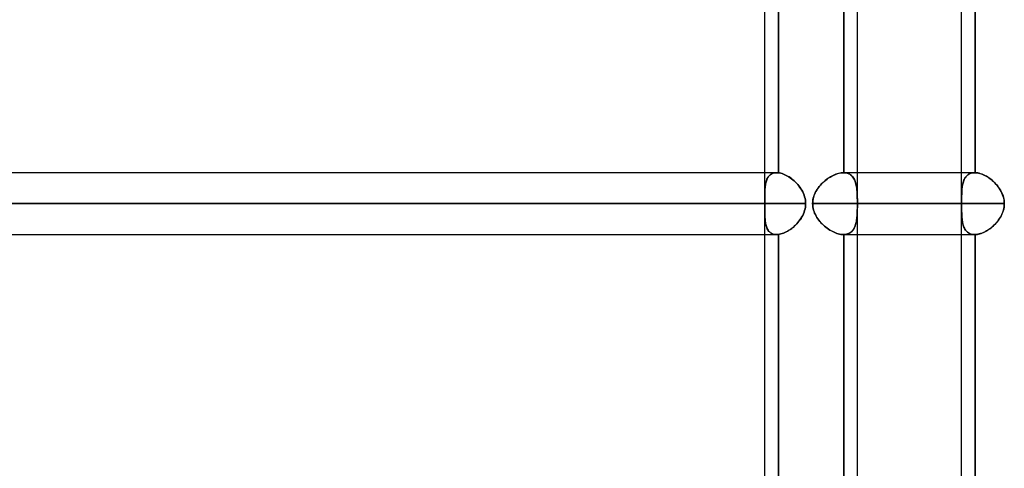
# Model space of a CAD drawing. Header units: millimetres. Extents: x -270 to 270, y -120 to 100.
# Tile 70 of 74: x 128 to 160, y -27 to -13. Entities that reach past the tile are written whole.
import ezdxf

# ---------------------------------------------------------------- set-up
doc = ezdxf.new("R2010")
doc.units = ezdxf.units.MM
doc.layers.add('MAIN-1', color=7, linetype='Continuous')
doc.layers.add('MAIN-2', color=7, linetype='Continuous')

msp = doc.modelspace()

# ---------------------------------------------------------------- linework, layer by layer
at = {"layer": 'MAIN-1'}
for p, q in [((155.036, -28.489), (155.036, -2.267)), ((152.013, -17.481), (152.013, -9.496)), ((152.456, -9.493), (152.456, -17.485)), ((158.425, -17.481), (158.425, -9.496)), ((158.867, -9.496), (158.867, -17.481)), ((152.399, -17.481), (-152.399, -17.481)), ((152.399, -17.481), (152.407, -17.481)), ((152.407, -17.481), (152.415, -17.482)), ((152.415, -17.482), (152.423, -17.482)), ((152.423, -17.482), (152.431, -17.482)), ((152.431, -17.482), (152.439, -17.483)), ((152.439, -17.483), (152.447, -17.484)), ((152.447, -17.484), (152.456, -17.485)), ((152.456, -17.485), (152.496, -17.491)), ((152.496, -17.491), (152.538, -17.5)), ((152.538, -17.5), (152.581, -17.513)), ((152.581, -17.513), (152.624, -17.528)), ((152.624, -17.528), (152.669, -17.547)), ((152.669, -17.547), (152.713, -17.568)), ((152.713, -17.568), (152.757, -17.592)), ((152.757, -17.592), (152.801, -17.618)), ((152.801, -17.618), (152.845, -17.648)), ((158.853, -17.481), (155.036, -17.481)), ((158.853, -17.481), (158.855, -17.481)), ((158.855, -17.481), (158.857, -17.481)), ((158.857, -17.481), (158.859, -17.481)), ((158.859, -17.481), (158.861, -17.481)), ((158.861, -17.481), (158.863, -17.481)), ((158.863, -17.481), (158.865, -17.481)), ((158.865, -17.481), (158.867, -17.481)), ((158.867, -17.481), (158.905, -17.484)), ((158.905, -17.484), (158.943, -17.489)), ((158.943, -17.489), (158.981, -17.496)), ((158.981, -17.496), (159.021, -17.507)), ((159.021, -17.507), (159.061, -17.519)), ((159.061, -17.519), (159.102, -17.534)), ((159.102, -17.534), (159.143, -17.552)), ((159.143, -17.552), (159.185, -17.572)), ((159.185, -17.572), (159.226, -17.594)), ((159.226, -17.594), (159.267, -17.618)), ((159.267, -17.618), (159.307, -17.644)), ((159.307, -17.644), (159.347, -17.672)), ((152.845, -17.648), (152.888, -17.679)), ((152.888, -17.679), (152.931, -17.713)), ((152.931, -17.713), (152.973, -17.749)), ((152.973, -17.749), (153.013, -17.786)), ((153.013, -17.786), (153.052, -17.826)), ((153.052, -17.826), (153.09, -17.868)), ((153.09, -17.868), (153.126, -17.912)), ((153.126, -17.912), (153.16, -17.957)), ((153.16, -17.957), (153.192, -18.004)), ((159.347, -17.672), (159.387, -17.702)), ((159.387, -17.702), (159.425, -17.734)), ((159.425, -17.734), (159.463, -17.767)), ((159.463, -17.767), (159.5, -17.803)), ((159.5, -17.803), (159.535, -17.839)), ((159.535, -17.839), (159.57, -17.878)), ((159.57, -17.878), (159.602, -17.918)), ((159.602, -17.918), (159.633, -17.959)), ((159.633, -17.959), (159.663, -18.002)), ((153.192, -18.004), (153.222, -18.053)), ((153.222, -18.053), (153.249, -18.104)), ((153.249, -18.104), (153.273, -18.155)), ((153.273, -18.155), (153.294, -18.209)), ((153.294, -18.209), (153.312, -18.263)), ((153.312, -18.263), (153.326, -18.319)), ((159.663, -18.002), (159.69, -18.046)), ((159.69, -18.046), (159.715, -18.091)), ((159.715, -18.091), (159.738, -18.137)), ((159.738, -18.137), (159.758, -18.185)), ((159.758, -18.185), (159.776, -18.234)), ((159.776, -18.234), (159.791, -18.284)), ((159.791, -18.284), (159.803, -18.335)), ((-153.345, -18.489), (153.345, -18.489)), ((153.326, -18.319), (153.336, -18.375)), ((153.337, -18.601), (153.326, -18.657)), ((153.336, -18.375), (153.343, -18.432)), ((153.343, -18.545), (153.337, -18.601)), ((153.343, -18.432), (153.345, -18.489)), ((153.345, -18.489), (153.343, -18.545)), ((155.036, -18.489), (159.818, -18.489)), ((159.809, -18.606), (159.798, -18.664)), ((159.803, -18.335), (159.811, -18.386)), ((159.816, -18.547), (159.809, -18.606)), ((159.811, -18.386), (159.816, -18.437)), ((159.816, -18.437), (159.818, -18.489)), ((159.818, -18.489), (159.816, -18.547)), ((153.224, -18.921), (153.194, -18.97)), ((153.25, -18.871), (153.224, -18.921)), ((153.274, -18.819), (153.25, -18.871)), ((153.295, -18.767), (153.274, -18.819)), ((153.313, -18.713), (153.295, -18.767)), ((153.326, -18.657), (153.313, -18.713)), ((159.716, -18.885), (159.687, -18.937)), ((159.742, -18.832), (159.716, -18.885)), ((159.764, -18.777), (159.742, -18.832)), ((159.783, -18.721), (159.764, -18.777)), ((159.798, -18.664), (159.783, -18.721)), ((152.975, -19.227), (152.934, -19.263)), ((153.016, -19.188), (152.975, -19.227)), ((153.055, -19.148), (153.016, -19.188)), ((153.093, -19.106), (153.055, -19.148)), ((153.128, -19.063), (153.093, -19.106)), ((153.162, -19.017), (153.128, -19.063)), ((153.194, -18.97), (153.162, -19.017)), ((159.42, -19.248), (159.375, -19.284)), ((159.463, -19.21), (159.42, -19.248)), ((159.505, -19.169), (159.463, -19.21)), ((159.546, -19.127), (159.505, -19.169)), ((159.585, -19.082), (159.546, -19.127)), ((159.621, -19.035), (159.585, -19.082)), ((159.655, -18.987), (159.621, -19.035)), ((159.687, -18.937), (159.655, -18.987)), ((-152.399, -19.496), (152.399, -19.496)), ((152.013, -27.481), (152.013, -19.496)), ((152.408, -19.496), (152.398, -19.496)), ((152.417, -19.496), (152.408, -19.496)), ((152.427, -19.495), (152.417, -19.496)), ((152.436, -19.495), (152.427, -19.495)), ((152.446, -19.494), (152.436, -19.495)), ((152.456, -19.493), (152.446, -19.494)), ((152.497, -19.487), (152.456, -19.493)), ((152.456, -19.493), (152.456, -27.485)), ((152.539, -19.477), (152.497, -19.487)), ((152.582, -19.464), (152.539, -19.477)), ((152.626, -19.449), (152.582, -19.464)), ((152.67, -19.43), (152.626, -19.449)), ((152.715, -19.408), (152.67, -19.43)), ((152.76, -19.384), (152.715, -19.408)), ((152.804, -19.357), (152.76, -19.384)), ((152.848, -19.328), (152.804, -19.357)), ((152.891, -19.296), (152.848, -19.328)), ((152.934, -19.263), (152.891, -19.296)), ((155.036, -19.496), (158.853, -19.496)), ((158.425, -27.481), (158.425, -19.496)), ((158.855, -19.496), (158.853, -19.496)), ((158.858, -19.496), (158.855, -19.496)), ((158.86, -19.496), (158.858, -19.496)), ((158.863, -19.496), (158.86, -19.496)), ((158.865, -19.496), (158.863, -19.496)), ((158.867, -19.496), (158.865, -19.496)), ((158.911, -19.493), (158.867, -19.496)), ((158.867, -19.496), (158.867, -27.481)), ((158.955, -19.486), (158.911, -19.493)), ((159.001, -19.477), (158.955, -19.486)), ((159.047, -19.463), (159.001, -19.477)), ((159.094, -19.447), (159.047, -19.463)), ((159.141, -19.427), (159.094, -19.447)), ((159.189, -19.404), (159.141, -19.427)), ((159.236, -19.378), (159.189, -19.404)), ((159.283, -19.349), (159.236, -19.378)), ((159.33, -19.318), (159.283, -19.349)), ((159.375, -19.284), (159.33, -19.318))]:
    msp.add_line(p, q, dxfattribs=at)
at = {"layer": 'MAIN-2'}
for p, q in [((152.456, -17.485), (152.456, -9.493)), ((154.593, -17.481), (154.593, -9.496)), ((154.593, -9.496), (154.593, -17.481)), ((158.867, -17.481), (158.867, -9.496)), ((152.013, -18.347), (152.013, -17.481)), ((152.098, -17.662), (152.117, -17.63)), ((152.123, -17.621), (152.106, -17.648)), ((152.117, -17.63), (152.138, -17.6)), ((152.142, -17.595), (152.123, -17.621)), ((152.138, -17.6), (152.162, -17.573)), ((152.163, -17.572), (152.142, -17.595)), ((152.162, -17.573), (152.188, -17.55)), ((152.186, -17.551), (152.163, -17.572)), ((152.211, -17.533), (152.186, -17.551)), ((152.188, -17.55), (152.217, -17.529)), ((152.238, -17.518), (152.211, -17.533)), ((152.217, -17.529), (152.249, -17.512)), ((152.266, -17.505), (152.238, -17.518)), ((152.249, -17.512), (152.283, -17.499)), ((152.297, -17.494), (152.266, -17.505)), ((152.283, -17.499), (152.319, -17.489)), ((152.329, -17.487), (152.297, -17.494)), ((152.319, -17.489), (152.358, -17.483)), ((152.363, -17.483), (152.329, -17.487)), ((152.358, -17.483), (152.399, -17.481)), ((152.399, -17.481), (152.363, -17.483)), ((152.407, -17.481), (152.399, -17.481)), ((152.415, -17.482), (152.407, -17.481)), ((152.423, -17.482), (152.415, -17.482)), ((152.431, -17.482), (152.423, -17.482)), ((152.439, -17.483), (152.431, -17.482)), ((152.447, -17.484), (152.439, -17.483)), ((152.456, -17.485), (152.447, -17.484)), ((152.497, -17.491), (152.456, -17.485)), ((152.539, -17.5), (152.497, -17.491)), ((152.582, -17.513), (152.539, -17.5)), ((152.626, -17.529), (152.582, -17.513)), ((152.67, -17.547), (152.626, -17.529)), ((152.714, -17.569), (152.67, -17.547)), ((152.759, -17.593), (152.714, -17.569)), ((152.803, -17.62), (152.759, -17.593)), ((152.847, -17.649), (152.803, -17.62)), ((154.095, -17.654), (154.144, -17.623)), ((154.15, -17.619), (154.107, -17.646)), ((154.144, -17.623), (154.193, -17.594)), ((154.194, -17.594), (154.15, -17.619)), ((154.193, -17.594), (154.242, -17.569)), ((154.238, -17.571), (154.194, -17.594)), ((154.282, -17.551), (154.238, -17.571)), ((154.242, -17.569), (154.292, -17.546)), ((154.326, -17.533), (154.282, -17.551)), ((154.292, -17.546), (154.342, -17.527)), ((154.37, -17.517), (154.326, -17.533)), ((154.342, -17.527), (154.391, -17.511)), ((154.414, -17.504), (154.37, -17.517)), ((154.391, -17.511), (154.44, -17.498)), ((154.456, -17.494), (154.414, -17.504)), ((154.44, -17.498), (154.487, -17.489)), ((154.498, -17.487), (154.456, -17.494)), ((154.487, -17.489), (154.533, -17.483)), ((154.539, -17.483), (154.498, -17.487)), ((154.533, -17.483), (154.578, -17.481)), ((154.578, -17.481), (154.539, -17.483)), ((154.58, -17.481), (154.578, -17.481)), ((154.578, -17.481), (154.58, -17.481)), ((155.036, -17.481), (154.578, -17.481)), ((154.583, -17.481), (154.58, -17.481)), ((154.58, -17.481), (154.583, -17.481)), ((154.585, -17.481), (154.583, -17.481)), ((154.583, -17.481), (154.585, -17.481)), ((154.587, -17.481), (154.585, -17.481)), ((154.585, -17.481), (154.587, -17.481)), ((154.589, -17.481), (154.587, -17.481)), ((154.587, -17.481), (154.589, -17.481)), ((154.591, -17.481), (154.589, -17.481)), ((154.589, -17.481), (154.591, -17.481)), ((154.593, -17.481), (154.591, -17.481)), ((154.591, -17.481), (154.593, -17.481)), ((154.593, -17.481), (154.629, -17.484)), ((154.634, -17.484), (154.593, -17.481)), ((154.629, -17.484), (154.663, -17.489)), ((154.674, -17.491), (154.634, -17.484)), ((154.663, -17.489), (154.696, -17.496)), ((154.711, -17.501), (154.674, -17.491)), ((154.696, -17.496), (154.727, -17.507)), ((154.746, -17.514), (154.711, -17.501)), ((154.727, -17.507), (154.757, -17.519)), ((154.779, -17.531), (154.746, -17.514)), ((154.757, -17.519), (154.785, -17.534)), ((154.809, -17.551), (154.779, -17.531)), ((154.785, -17.534), (154.811, -17.552)), ((154.838, -17.573), (154.809, -17.551)), ((154.811, -17.552), (154.836, -17.572)), ((154.836, -17.572), (154.858, -17.594)), ((154.863, -17.599), (154.838, -17.573)), ((154.858, -17.594), (154.879, -17.618)), ((154.887, -17.628), (154.863, -17.599)), ((154.879, -17.618), (154.899, -17.644)), ((154.908, -17.659), (154.887, -17.628)), ((154.899, -17.644), (154.916, -17.672)), ((158.425, -19.496), (158.425, -17.481)), ((158.537, -17.654), (158.557, -17.623)), ((158.56, -17.619), (158.542, -17.646)), ((158.557, -17.623), (158.581, -17.594)), ((158.581, -17.594), (158.56, -17.619)), ((158.581, -17.594), (158.606, -17.569)), ((158.604, -17.571), (158.581, -17.594)), ((158.629, -17.551), (158.604, -17.571)), ((158.606, -17.569), (158.634, -17.546)), ((158.655, -17.533), (158.629, -17.551)), ((158.634, -17.546), (158.665, -17.527)), ((158.684, -17.517), (158.655, -17.533)), ((158.665, -17.527), (158.698, -17.511)), ((158.714, -17.504), (158.684, -17.517)), ((158.698, -17.511), (158.733, -17.498)), ((158.746, -17.494), (158.714, -17.504)), ((158.733, -17.498), (158.771, -17.489)), ((158.78, -17.487), (158.746, -17.494)), ((158.771, -17.489), (158.811, -17.483)), ((158.816, -17.483), (158.78, -17.487)), ((158.811, -17.483), (158.853, -17.481)), ((158.853, -17.481), (158.816, -17.483)), ((158.855, -17.481), (158.853, -17.481)), ((158.857, -17.481), (158.855, -17.481)), ((158.859, -17.481), (158.857, -17.481)), ((158.861, -17.481), (158.859, -17.481)), ((158.863, -17.481), (158.861, -17.481)), ((158.865, -17.481), (158.863, -17.481)), ((158.867, -17.481), (158.865, -17.481)), ((158.91, -17.484), (158.867, -17.481)), ((158.955, -17.491), (158.91, -17.484)), ((159, -17.501), (158.955, -17.491)), ((159.046, -17.514), (159, -17.501)), ((159.093, -17.531), (159.046, -17.514)), ((159.141, -17.551), (159.093, -17.531)), ((159.188, -17.573), (159.141, -17.551)), ((159.236, -17.599), (159.188, -17.573)), ((159.283, -17.628), (159.236, -17.599)), ((159.329, -17.659), (159.283, -17.628)), ((152.02, -18.007), (152.025, -17.956)), ((152.027, -17.931), (152.023, -17.972)), ((152.025, -17.956), (152.03, -17.908)), ((152.032, -17.89), (152.027, -17.931)), ((152.03, -17.908), (152.037, -17.861)), ((152.038, -17.851), (152.032, -17.89)), ((152.037, -17.861), (152.045, -17.817)), ((152.046, -17.814), (152.038, -17.851)), ((152.045, -17.817), (152.056, -17.775)), ((152.055, -17.777), (152.046, -17.814)), ((152.065, -17.742), (152.055, -17.777)), ((152.056, -17.775), (152.068, -17.735)), ((152.077, -17.709), (152.065, -17.742)), ((152.068, -17.735), (152.082, -17.697)), ((152.091, -17.678), (152.077, -17.709)), ((152.082, -17.697), (152.098, -17.662)), ((152.106, -17.648), (152.091, -17.678)), ((152.89, -17.68), (152.847, -17.649)), ((152.933, -17.714), (152.89, -17.68)), ((152.974, -17.75), (152.933, -17.714)), ((153.015, -17.788), (152.974, -17.75)), ((153.054, -17.828), (153.015, -17.788)), ((153.091, -17.87), (153.054, -17.828)), ((153.127, -17.914), (153.091, -17.87)), ((153.161, -17.959), (153.127, -17.914)), ((153.193, -18.006), (153.161, -17.959)), ((153.75, -17.984), (153.787, -17.936)), ((153.795, -17.925), (153.763, -17.966)), ((153.787, -17.936), (153.826, -17.889)), ((153.829, -17.886), (153.795, -17.925)), ((153.826, -17.889), (153.867, -17.844)), ((153.865, -17.847), (153.829, -17.886)), ((153.902, -17.81), (153.865, -17.847)), ((153.867, -17.844), (153.91, -17.802)), ((153.94, -17.774), (153.902, -17.81)), ((153.91, -17.802), (153.954, -17.762)), ((153.98, -17.739), (153.94, -17.774)), ((153.954, -17.762), (154, -17.723)), ((154.022, -17.706), (153.98, -17.739)), ((154, -17.723), (154.047, -17.687)), ((154.064, -17.675), (154.022, -17.706)), ((154.047, -17.687), (154.095, -17.654)), ((154.107, -17.646), (154.064, -17.675)), ((154.927, -17.692), (154.908, -17.659)), ((154.916, -17.672), (154.932, -17.702)), ((154.944, -17.728), (154.927, -17.692)), ((154.932, -17.702), (154.947, -17.734)), ((154.959, -17.767), (154.944, -17.728)), ((154.947, -17.734), (154.96, -17.767)), ((154.973, -17.807), (154.959, -17.767)), ((154.96, -17.767), (154.971, -17.803)), ((154.971, -17.803), (154.981, -17.839)), ((154.984, -17.85), (154.973, -17.807)), ((154.981, -17.839), (154.99, -17.878)), ((154.994, -17.894), (154.984, -17.85)), ((154.99, -17.878), (154.998, -17.918)), ((155.002, -17.941), (154.994, -17.894)), ((154.998, -17.918), (155.005, -17.959)), ((155.009, -17.989), (155.002, -17.941)), ((155.005, -17.959), (155.011, -18.002)), ((158.442, -17.984), (158.448, -17.936)), ((158.449, -17.925), (158.444, -17.966)), ((158.448, -17.936), (158.455, -17.889)), ((158.456, -17.886), (158.449, -17.925)), ((158.455, -17.889), (158.464, -17.844)), ((158.464, -17.847), (158.456, -17.886)), ((158.464, -17.844), (158.475, -17.802)), ((158.473, -17.81), (158.464, -17.847)), ((158.483, -17.774), (158.473, -17.81)), ((158.475, -17.802), (158.487, -17.762)), ((158.495, -17.739), (158.483, -17.774)), ((158.487, -17.762), (158.502, -17.723)), ((158.509, -17.706), (158.495, -17.739)), ((158.502, -17.723), (158.518, -17.687)), ((158.524, -17.675), (158.509, -17.706)), ((158.518, -17.687), (158.537, -17.654)), ((158.542, -17.646), (158.524, -17.675)), ((159.374, -17.692), (159.329, -17.659)), ((159.419, -17.728), (159.374, -17.692)), ((159.462, -17.767), (159.419, -17.728)), ((159.504, -17.807), (159.462, -17.767)), ((159.545, -17.85), (159.504, -17.807)), ((159.583, -17.894), (159.545, -17.85)), ((159.62, -17.941), (159.583, -17.894)), ((159.654, -17.989), (159.62, -17.941)), ((152.013, -18.226), (152.014, -18.169)), ((152.014, -18.197), (152.013, -18.246)), ((152.013, -18.285), (152.013, -18.226)), ((152.013, -18.246), (152.013, -18.295)), ((152.013, -18.345), (152.013, -18.285)), ((152.014, -18.169), (152.015, -18.113)), ((152.015, -18.149), (152.014, -18.197)), ((152.015, -18.113), (152.018, -18.059)), ((152.016, -18.103), (152.015, -18.149)), ((152.018, -18.058), (152.016, -18.103)), ((152.018, -18.059), (152.02, -18.007)), ((152.02, -18.014), (152.018, -18.058)), ((152.023, -17.972), (152.02, -18.014)), ((153.223, -18.055), (153.193, -18.006)), ((153.25, -18.105), (153.223, -18.055)), ((153.274, -18.157), (153.25, -18.105)), ((153.295, -18.21), (153.274, -18.157)), ((153.312, -18.264), (153.295, -18.21)), ((153.326, -18.319), (153.312, -18.264)), ((153.595, -18.309), (153.611, -18.252)), ((153.616, -18.237), (153.601, -18.287)), ((153.611, -18.252), (153.632, -18.195)), ((153.634, -18.189), (153.616, -18.237)), ((153.632, -18.195), (153.657, -18.14)), ((153.656, -18.142), (153.634, -18.189)), ((153.679, -18.096), (153.656, -18.142)), ((153.657, -18.14), (153.685, -18.086)), ((153.705, -18.052), (153.679, -18.096)), ((153.685, -18.086), (153.716, -18.034)), ((153.733, -18.008), (153.705, -18.052)), ((153.716, -18.034), (153.75, -17.984)), ((153.763, -17.966), (153.733, -18.008)), ((155.015, -18.039), (155.009, -17.989)), ((155.011, -18.002), (155.015, -18.046)), ((155.019, -18.091), (155.015, -18.039)), ((155.015, -18.046), (155.019, -18.091)), ((155.019, -18.091), (155.023, -18.137)), ((155.023, -18.144), (155.019, -18.091)), ((155.023, -18.137), (155.025, -18.185)), ((155.026, -18.199), (155.023, -18.144)), ((155.025, -18.185), (155.027, -18.234)), ((155.028, -18.255), (155.026, -18.199)), ((155.027, -18.234), (155.029, -18.284)), ((155.029, -18.312), (155.028, -18.255)), ((155.029, -18.284), (155.03, -18.335)), ((158.426, -18.309), (158.427, -18.252)), ((158.427, -18.252), (158.429, -18.195)), ((158.428, -18.237), (158.427, -18.287)), ((158.429, -18.189), (158.428, -18.237)), ((158.429, -18.195), (158.431, -18.14)), ((158.431, -18.142), (158.429, -18.189)), ((158.431, -18.14), (158.433, -18.086)), ((158.433, -18.096), (158.431, -18.142)), ((158.433, -18.086), (158.437, -18.034)), ((158.436, -18.052), (158.433, -18.096)), ((158.439, -18.008), (158.436, -18.052)), ((158.437, -18.034), (158.442, -17.984)), ((158.444, -17.966), (158.439, -18.008)), ((159.686, -18.039), (159.654, -17.989)), ((159.715, -18.091), (159.686, -18.039)), ((159.741, -18.144), (159.715, -18.091)), ((159.764, -18.199), (159.741, -18.144)), ((159.783, -18.255), (159.764, -18.199)), ((159.798, -18.312), (159.783, -18.255)), ((153.345, -18.489), (-153.345, -18.489)), ((152.013, -18.489), (-152.013, -18.489)), ((55.81, -18.489), (152.013, -18.489)), ((152.013, -18.295), (152.013, -18.346)), ((152.013, -18.369), (152.013, -18.345)), ((152.013, -18.346), (152.013, -18.37)), ((152.013, -18.393), (152.013, -18.369)), ((152.013, -18.37), (152.013, -18.393)), ((152.013, -18.417), (152.013, -18.393)), ((152.013, -18.393), (152.013, -18.417)), ((152.013, -18.441), (152.013, -18.417)), ((152.013, -18.417), (152.013, -18.441)), ((152.013, -18.465), (152.013, -18.441)), ((152.013, -18.441), (152.013, -18.465)), ((152.013, -18.489), (152.013, -18.465)), ((152.013, -18.465), (152.013, -18.489)), ((152.013, -18.513), (152.013, -18.489)), ((152.013, -18.489), (152.013, -18.513)), ((152.013, -18.537), (152.013, -18.513)), ((152.013, -18.513), (152.013, -18.537)), ((152.013, -18.561), (152.013, -18.537)), ((152.013, -18.537), (152.013, -18.561)), ((152.013, -18.584), (152.013, -18.561)), ((152.013, -18.561), (152.013, -18.585)), ((152.013, -18.608), (152.013, -18.584)), ((152.013, -18.585), (152.013, -18.609)), ((153.336, -18.375), (153.326, -18.319)), ((153.326, -18.657), (153.337, -18.602)), ((153.343, -18.432), (153.336, -18.375)), ((153.337, -18.602), (153.343, -18.545)), ((153.345, -18.489), (153.343, -18.432)), ((153.343, -18.545), (153.345, -18.489)), ((153.572, -18.489), (153.575, -18.429)), ((153.574, -18.438), (153.572, -18.489)), ((153.572, -18.489), (153.574, -18.541)), ((158.426, -18.489), (153.572, -18.489)), ((153.572, -18.489), (158.426, -18.489)), ((153.574, -18.542), (153.572, -18.489)), ((153.579, -18.387), (153.574, -18.438)), ((153.574, -18.541), (153.58, -18.594)), ((153.58, -18.595), (153.574, -18.542)), ((153.575, -18.429), (153.582, -18.368)), ((153.588, -18.337), (153.579, -18.387)), ((153.58, -18.594), (153.59, -18.647)), ((153.59, -18.647), (153.58, -18.595)), ((153.582, -18.368), (153.595, -18.309)), ((153.601, -18.287), (153.588, -18.337)), ((155.03, -18.371), (155.029, -18.312)), ((155.03, -18.606), (155.029, -18.664)), ((155.03, -18.335), (155.03, -18.386)), ((155.031, -18.43), (155.03, -18.371)), ((155.03, -18.386), (155.031, -18.437)), ((155.03, -18.591), (155.031, -18.54)), ((155.031, -18.547), (155.03, -18.606)), ((155.03, -18.642), (155.03, -18.591)), ((155.031, -18.489), (155.031, -18.43)), ((155.031, -18.437), (155.031, -18.489)), ((155.031, -18.54), (155.031, -18.489)), ((155.031, -18.489), (155.031, -18.547)), ((159.818, -18.489), (155.031, -18.489)), ((158.427, -18.287), (158.426, -18.337)), ((158.426, -18.368), (158.426, -18.309)), ((158.426, -18.337), (158.426, -18.387)), ((158.426, -18.429), (158.426, -18.368)), ((158.426, -18.387), (158.426, -18.438)), ((158.426, -18.489), (158.426, -18.429)), ((158.426, -18.438), (158.426, -18.489)), ((158.426, -18.542), (158.426, -18.489)), ((158.426, -18.489), (158.426, -18.541)), ((158.426, -18.541), (158.426, -18.594)), ((158.426, -18.595), (158.426, -18.542)), ((158.426, -18.594), (158.426, -18.647)), ((158.426, -18.647), (158.426, -18.595)), ((159.809, -18.371), (159.798, -18.312)), ((159.803, -18.642), (159.811, -18.591)), ((159.816, -18.43), (159.809, -18.371)), ((159.811, -18.591), (159.816, -18.54)), ((159.818, -18.489), (159.816, -18.43)), ((159.816, -18.54), (159.818, -18.489)), ((152.013, -18.632), (152.013, -18.608)), ((152.013, -18.609), (152.013, -18.632)), ((152.013, -19.496), (152.013, -18.63)), ((152.013, -18.686), (152.013, -18.632)), ((152.013, -18.632), (152.013, -18.679)), ((152.013, -18.679), (152.013, -18.726)), ((152.013, -18.74), (152.013, -18.686)), ((152.013, -18.726), (152.014, -18.771)), ((152.014, -18.793), (152.013, -18.74)), ((152.014, -18.771), (152.014, -18.815)), ((152.015, -18.844), (152.014, -18.793)), ((152.014, -18.815), (152.015, -18.859)), ((152.016, -18.894), (152.015, -18.844)), ((152.015, -18.859), (152.017, -18.901)), ((152.019, -18.942), (152.016, -18.894)), ((152.017, -18.901), (152.019, -18.942)), ((153.193, -18.971), (153.223, -18.923)), ((153.223, -18.923), (153.25, -18.872)), ((153.25, -18.872), (153.274, -18.821)), ((153.274, -18.821), (153.295, -18.767)), ((153.295, -18.767), (153.312, -18.713)), ((153.312, -18.713), (153.326, -18.657)), ((153.59, -18.647), (153.603, -18.698)), ((153.603, -18.699), (153.59, -18.647)), ((153.603, -18.698), (153.619, -18.748)), ((153.619, -18.75), (153.603, -18.699)), ((153.619, -18.748), (153.638, -18.798)), ((153.639, -18.8), (153.619, -18.75)), ((153.638, -18.798), (153.661, -18.846)), ((153.662, -18.848), (153.639, -18.8)), ((153.661, -18.846), (153.686, -18.893)), ((153.687, -18.896), (153.662, -18.848)), ((153.686, -18.893), (153.713, -18.938)), ((153.715, -18.942), (153.687, -18.896)), ((155.02, -18.885), (155.015, -18.937)), ((155.016, -18.93), (155.02, -18.885)), ((155.023, -18.832), (155.02, -18.885)), ((155.02, -18.885), (155.023, -18.838)), ((155.026, -18.777), (155.023, -18.832)), ((155.023, -18.838), (155.025, -18.791)), ((155.025, -18.791), (155.027, -18.742)), ((155.028, -18.721), (155.026, -18.777)), ((155.027, -18.742), (155.029, -18.692)), ((155.029, -18.664), (155.028, -18.721)), ((155.029, -18.692), (155.03, -18.642)), ((158.427, -18.699), (158.426, -18.647)), ((158.426, -18.647), (158.427, -18.698)), ((158.427, -18.698), (158.428, -18.748)), ((158.428, -18.75), (158.427, -18.699)), ((158.428, -18.748), (158.429, -18.798)), ((158.429, -18.8), (158.428, -18.75)), ((158.429, -18.798), (158.431, -18.846)), ((158.431, -18.848), (158.429, -18.8)), ((158.431, -18.846), (158.433, -18.893)), ((158.434, -18.896), (158.431, -18.848)), ((158.433, -18.893), (158.437, -18.938)), ((158.437, -18.942), (158.434, -18.896)), ((159.691, -18.93), (159.716, -18.885)), ((159.716, -18.885), (159.739, -18.838)), ((159.739, -18.838), (159.759, -18.791)), ((159.759, -18.791), (159.777, -18.742)), ((159.777, -18.742), (159.791, -18.692)), ((159.791, -18.692), (159.803, -18.642)), ((152.022, -18.989), (152.019, -18.942)), ((152.019, -18.942), (152.021, -18.983)), ((152.021, -18.983), (152.025, -19.023)), ((152.026, -19.034), (152.022, -18.989)), ((152.025, -19.023), (152.029, -19.061)), ((152.031, -19.077), (152.026, -19.034)), ((152.029, -19.061), (152.034, -19.099)), ((152.037, -19.119), (152.031, -19.077)), ((152.034, -19.099), (152.04, -19.135)), ((152.045, -19.16), (152.037, -19.119)), ((152.04, -19.135), (152.047, -19.171)), ((152.054, -19.199), (152.045, -19.16)), ((152.047, -19.171), (152.056, -19.205)), ((152.065, -19.236), (152.054, -19.199)), ((152.056, -19.205), (152.066, -19.237)), ((152.078, -19.272), (152.065, -19.236)), ((152.066, -19.237), (152.077, -19.268)), ((152.932, -19.264), (152.974, -19.228)), ((152.974, -19.228), (153.015, -19.19)), ((153.015, -19.19), (153.054, -19.15)), ((153.054, -19.15), (153.091, -19.108)), ((153.091, -19.108), (153.127, -19.064)), ((153.127, -19.064), (153.161, -19.019)), ((153.161, -19.019), (153.193, -18.971)), ((153.713, -18.938), (153.743, -18.983)), ((153.745, -18.986), (153.715, -18.942)), ((153.743, -18.983), (153.775, -19.027)), ((153.777, -19.029), (153.745, -18.986)), ((153.775, -19.027), (153.809, -19.069)), ((153.811, -19.071), (153.777, -19.029)), ((153.809, -19.069), (153.845, -19.11)), ((153.846, -19.111), (153.811, -19.071)), ((153.845, -19.11), (153.883, -19.15)), ((153.884, -19.15), (153.846, -19.111)), ((153.883, -19.15), (153.923, -19.188)), ((153.923, -19.188), (153.884, -19.15)), ((153.923, -19.188), (153.964, -19.224)), ((153.963, -19.224), (153.923, -19.188)), ((154.005, -19.258), (153.963, -19.224)), ((153.964, -19.224), (154.006, -19.259)), ((154.945, -19.248), (154.928, -19.284)), ((154.933, -19.274), (154.947, -19.242)), ((154.96, -19.21), (154.945, -19.248)), ((154.947, -19.242), (154.96, -19.209)), ((154.973, -19.169), (154.96, -19.21)), ((154.96, -19.209), (154.972, -19.173)), ((154.972, -19.173), (154.982, -19.137)), ((154.984, -19.127), (154.973, -19.169)), ((154.982, -19.137), (154.991, -19.098)), ((154.994, -19.082), (154.984, -19.127)), ((154.991, -19.098), (154.999, -19.058)), ((155.002, -19.035), (154.994, -19.082)), ((154.999, -19.058), (155.005, -19.017)), ((155.009, -18.987), (155.002, -19.035)), ((155.005, -19.017), (155.011, -18.974)), ((155.015, -18.937), (155.009, -18.987)), ((155.011, -18.974), (155.016, -18.93)), ((158.437, -18.938), (158.441, -18.983)), ((158.441, -18.986), (158.437, -18.942)), ((158.441, -18.983), (158.446, -19.027)), ((158.446, -19.029), (158.441, -18.986)), ((158.446, -19.027), (158.452, -19.069)), ((158.452, -19.071), (158.446, -19.029)), ((158.452, -19.069), (158.459, -19.11)), ((158.46, -19.111), (158.452, -19.071)), ((158.459, -19.11), (158.468, -19.15)), ((158.468, -19.15), (158.46, -19.111)), ((158.478, -19.188), (158.468, -19.15)), ((158.468, -19.15), (158.478, -19.188)), ((158.49, -19.224), (158.478, -19.188)), ((158.478, -19.188), (158.49, -19.224)), ((158.503, -19.258), (158.49, -19.224)), ((158.49, -19.224), (158.504, -19.259)), ((159.388, -19.274), (159.427, -19.242)), ((159.427, -19.242), (159.465, -19.209)), ((159.465, -19.209), (159.501, -19.173)), ((159.501, -19.173), (159.537, -19.137)), ((159.537, -19.137), (159.571, -19.098)), ((159.571, -19.098), (159.603, -19.058)), ((159.603, -19.058), (159.634, -19.017)), ((159.634, -19.017), (159.664, -18.974)), ((159.664, -18.974), (159.691, -18.93)), ((152.077, -19.268), (152.09, -19.297)), ((152.093, -19.305), (152.078, -19.272)), ((152.09, -19.297), (152.104, -19.325)), ((152.11, -19.337), (152.093, -19.305)), ((152.104, -19.325), (152.119, -19.351)), ((152.129, -19.365), (152.11, -19.337)), ((152.119, -19.351), (152.136, -19.375)), ((152.15, -19.392), (152.129, -19.365)), ((152.136, -19.375), (152.155, -19.397)), ((152.174, -19.415), (152.15, -19.392)), ((152.155, -19.397), (152.176, -19.417)), ((152.199, -19.436), (152.174, -19.415)), ((152.176, -19.417), (152.198, -19.435)), ((152.198, -19.435), (152.222, -19.451)), ((152.227, -19.454), (152.199, -19.436)), ((152.222, -19.451), (152.247, -19.465)), ((152.257, -19.469), (152.227, -19.454)), ((152.247, -19.465), (152.274, -19.476)), ((152.29, -19.481), (152.257, -19.469)), ((152.274, -19.476), (152.303, -19.485)), ((152.324, -19.489), (152.29, -19.481)), ((152.303, -19.485), (152.333, -19.491)), ((152.36, -19.495), (152.324, -19.489)), ((152.333, -19.491), (152.365, -19.495)), ((152.398, -19.496), (152.36, -19.495)), ((152.365, -19.495), (152.399, -19.496)), ((152.399, -19.496), (152.408, -19.496)), ((152.408, -19.496), (152.417, -19.496)), ((152.417, -19.496), (152.427, -19.495)), ((152.427, -19.495), (152.436, -19.495)), ((152.436, -19.495), (152.446, -19.494)), ((152.446, -19.494), (152.456, -19.493)), ((152.456, -19.493), (152.497, -19.487)), ((152.456, -27.485), (152.456, -19.493)), ((152.497, -19.487), (152.538, -19.477)), ((152.538, -19.477), (152.581, -19.465)), ((152.581, -19.465), (152.625, -19.449)), ((152.625, -19.449), (152.669, -19.43)), ((152.669, -19.43), (152.714, -19.409)), ((152.714, -19.409), (152.758, -19.385)), ((152.758, -19.385), (152.802, -19.358)), ((152.802, -19.358), (152.846, -19.329)), ((152.846, -19.329), (152.89, -19.298)), ((152.89, -19.298), (152.932, -19.264)), ((154.048, -19.291), (154.005, -19.258)), ((154.006, -19.259), (154.049, -19.292)), ((154.092, -19.322), (154.048, -19.291)), ((154.049, -19.292), (154.093, -19.323)), ((154.137, -19.351), (154.092, -19.322)), ((154.093, -19.323), (154.138, -19.351)), ((154.182, -19.377), (154.137, -19.351)), ((154.138, -19.351), (154.183, -19.377)), ((154.228, -19.401), (154.182, -19.377)), ((154.183, -19.377), (154.228, -19.401)), ((154.228, -19.401), (154.273, -19.423)), ((154.273, -19.423), (154.228, -19.401)), ((154.273, -19.423), (154.319, -19.442)), ((154.319, -19.442), (154.273, -19.423)), ((154.319, -19.442), (154.364, -19.458)), ((154.364, -19.458), (154.319, -19.442)), ((154.364, -19.458), (154.408, -19.472)), ((154.409, -19.472), (154.364, -19.458)), ((154.408, -19.472), (154.452, -19.482)), ((154.452, -19.482), (154.409, -19.472)), ((154.452, -19.482), (154.495, -19.49)), ((154.495, -19.49), (154.452, -19.482)), ((154.495, -19.49), (154.537, -19.495)), ((154.537, -19.495), (154.495, -19.49)), ((154.537, -19.495), (154.578, -19.496)), ((154.578, -19.496), (154.537, -19.495)), ((154.578, -19.496), (154.581, -19.496)), ((154.581, -19.496), (154.578, -19.496)), ((154.578, -19.496), (155.036, -19.496)), ((154.581, -19.496), (154.583, -19.496)), ((154.583, -19.496), (154.581, -19.496)), ((154.583, -19.496), (154.586, -19.496)), ((154.586, -19.496), (154.583, -19.496)), ((154.586, -19.496), (154.588, -19.496)), ((154.588, -19.496), (154.586, -19.496)), ((154.588, -19.496), (154.591, -19.496)), ((154.591, -19.496), (154.588, -19.496)), ((154.591, -19.496), (154.593, -19.496)), ((154.593, -19.496), (154.591, -19.496)), ((154.635, -19.493), (154.593, -19.496)), ((154.593, -19.496), (154.629, -19.494)), ((154.593, -27.481), (154.593, -19.496)), ((154.593, -19.496), (154.593, -27.481)), ((154.629, -19.494), (154.663, -19.489)), ((154.674, -19.486), (154.635, -19.493)), ((154.663, -19.489), (154.696, -19.481)), ((154.711, -19.477), (154.674, -19.486)), ((154.696, -19.481), (154.728, -19.471)), ((154.746, -19.463), (154.711, -19.477)), ((154.728, -19.471), (154.757, -19.458)), ((154.779, -19.447), (154.746, -19.463)), ((154.757, -19.458), (154.785, -19.443)), ((154.81, -19.427), (154.779, -19.447)), ((154.785, -19.443), (154.812, -19.425)), ((154.838, -19.404), (154.81, -19.427)), ((154.812, -19.425), (154.836, -19.405)), ((154.836, -19.405), (154.859, -19.383)), ((154.864, -19.378), (154.838, -19.404)), ((154.859, -19.383), (154.88, -19.359)), ((154.887, -19.349), (154.864, -19.378)), ((154.88, -19.359), (154.899, -19.333)), ((154.909, -19.318), (154.887, -19.349)), ((154.899, -19.333), (154.917, -19.305)), ((154.928, -19.284), (154.909, -19.318)), ((154.917, -19.305), (154.933, -19.274)), ((158.519, -19.291), (158.503, -19.258)), ((158.504, -19.259), (158.519, -19.292)), ((158.536, -19.322), (158.519, -19.291)), ((158.519, -19.292), (158.536, -19.323)), ((158.555, -19.351), (158.536, -19.322)), ((158.536, -19.323), (158.555, -19.351)), ((158.576, -19.377), (158.555, -19.351)), ((158.555, -19.351), (158.576, -19.377)), ((158.598, -19.401), (158.576, -19.377)), ((158.576, -19.377), (158.599, -19.401)), ((158.623, -19.423), (158.598, -19.401)), ((158.599, -19.401), (158.624, -19.423)), ((158.65, -19.442), (158.623, -19.423)), ((158.624, -19.423), (158.65, -19.442)), ((158.679, -19.458), (158.65, -19.442)), ((158.65, -19.442), (158.679, -19.458)), ((158.71, -19.472), (158.679, -19.458)), ((158.679, -19.458), (158.71, -19.472)), ((158.743, -19.482), (158.71, -19.472)), ((158.71, -19.472), (158.743, -19.482)), ((158.778, -19.49), (158.743, -19.482)), ((158.743, -19.482), (158.778, -19.49)), ((158.815, -19.495), (158.778, -19.49)), ((158.778, -19.49), (158.814, -19.495)), ((158.814, -19.495), (158.853, -19.496)), ((158.853, -19.496), (158.815, -19.495)), ((158.853, -19.496), (158.855, -19.496)), ((158.855, -19.496), (158.858, -19.496)), ((158.858, -19.496), (158.86, -19.496)), ((158.86, -19.496), (158.863, -19.496)), ((158.863, -19.496), (158.865, -19.496)), ((158.865, -19.496), (158.867, -19.496)), ((158.867, -19.496), (158.905, -19.494)), ((158.867, -27.481), (158.867, -19.496)), ((158.905, -19.494), (158.943, -19.489)), ((158.943, -19.489), (158.982, -19.481)), ((158.982, -19.481), (159.022, -19.471)), ((159.022, -19.471), (159.062, -19.458)), ((159.062, -19.458), (159.103, -19.443)), ((159.103, -19.443), (159.145, -19.425)), ((159.145, -19.425), (159.186, -19.405)), ((159.186, -19.405), (159.227, -19.383)), ((159.227, -19.383), (159.268, -19.359)), ((159.268, -19.359), (159.308, -19.333)), ((159.308, -19.333), (159.349, -19.305)), ((159.349, -19.305), (159.388, -19.274))]:
    msp.add_line(p, q, dxfattribs=at)

doc.saveas('drawing.dxf')
